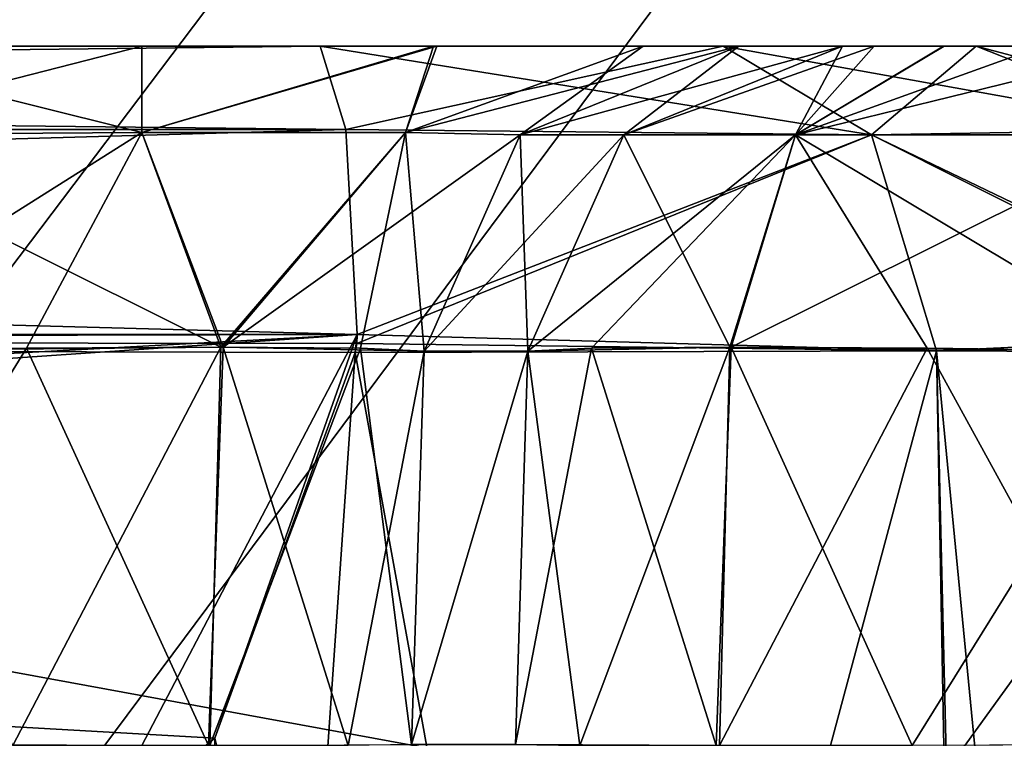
# Model space of a CAD drawing. Header units: millimetres. Extents: x -55 to 55, y -4 to 85.
# Tile 177 of 256: x 5.44 to 7, y 19.15 to 20.29. Entities that reach past the tile are written whole.
import ezdxf

# ---------------------------------------------------------------- set-up
doc = ezdxf.new("R2010")
doc.units = ezdxf.units.MM
doc.header["$LTSCALE"] = 74.742497
for name, color, linetype in [('1000', 7, 'CONTINUOUS'), ('521', 7, 'CONTINUOUS'), ('531', 7, 'CONTINUOUS'), ('539', 7, 'CONTINUOUS'), ('545', 7, 'CONTINUOUS'), ('555', 7, 'CONTINUOUS'), ('8028', 7, 'CONTINUOUS'), ('8030', 7, 'CONTINUOUS'), ('8091', 7, 'CONTINUOUS'), ('8093', 7, 'CONTINUOUS'), ('8100', 7, 'CONTINUOUS'), ('8105', 7, 'CONTINUOUS'), ('848', 7, 'CONTINUOUS'), ('849', 7, 'CONTINUOUS'), ('861', 7, 'CONTINUOUS'), ('862', 7, 'CONTINUOUS'), ('8676', 7, 'CONTINUOUS'), ('8679', 7, 'CONTINUOUS'), ('888', 7, 'CONTINUOUS'), ('895', 7, 'CONTINUOUS'), ('935', 7, 'CONTINUOUS'), ('936', 7, 'CONTINUOUS'), ('937', 7, 'CONTINUOUS'), ('959', 7, 'CONTINUOUS'), ('960', 7, 'CONTINUOUS'), ('961', 7, 'CONTINUOUS'), ('980', 7, 'CONTINUOUS'), ('981', 7, 'CONTINUOUS'), ('982', 7, 'CONTINUOUS'), ('998', 7, 'CONTINUOUS'), ('999', 7, 'CONTINUOUS')]:
    doc.layers.add(name, color=color, linetype=linetype)

msp = doc.modelspace()

# ---------------------------------------------------------------- linework, layer by layer
at = {"layer": '1000', "color": 213, "linetype": 'Continuous', "true_color": 0xdb7ad1}
for points in [[(-5.9202, 20.25, 46.2913), (5.961, 20.1181, 45.9529), (-5.961, 20.1181, 45.9529), (-5.9202, 20.25, 46.2913)], [(-5.9202, 20.25, 46.2913), (5.9202, 20.25, 46.2913), (5.961, 20.1181, 45.9529), (-5.9202, 20.25, 46.2913)], [(5.9789, 19.7936, 45.7932), (-5.9789, 19.7936, 45.7932), (-5.961, 20.1181, 45.9529), (5.9789, 19.7936, 45.7932)], [(5.961, 20.1181, 45.9529), (5.9789, 19.7936, 45.7932), (-5.961, 20.1181, 45.9529), (5.961, 20.1181, 45.9529)]]:
    msp.add_3dface(points, dxfattribs=at)
at = {"layer": '521', "color": 213, "linetype": 'Continuous', "true_color": 0xdb7ad1}
for points in [[(-5.9202, 20.25, 46.2913), (5.0895, 20.25, 46.741), (5.9202, 20.25, 46.2913), (-5.9202, 20.25, 46.2913)], [(5.9202, 20.25, -46.2913), (-5.0895, 20.25, -46.741), (-5.5059, 20.25, -46.2913), (5.9202, 20.25, -46.2913)], [(5.0895, 20.25, -46.741), (-5.0895, 20.25, -46.741), (5.9202, 20.25, -46.2913), (5.0895, 20.25, -46.741)], [(5.6383, 20.25, -46.845), (5.0895, 20.25, -46.741), (5.9202, 20.25, -46.2913), (5.6383, 20.25, -46.845)], [(5.0895, 20.25, 46.741), (6.0997, 20.25, 47.1324), (5.9202, 20.25, 46.2913), (5.0895, 20.25, 46.741)], [(6.1048, 20.25, -47.1371), (5.6383, 20.25, -46.845), (5.9202, 20.25, -46.2913), (6.1048, 20.25, -47.1371)], [(6.5579, 20.25, -46.6375), (6.1048, 20.25, -47.1371), (5.9202, 20.25, -46.2913), (6.5579, 20.25, -46.6375)], [(6.0997, 20.25, 47.1324), (6.4314, 20.25, 47.5717), (5.9202, 20.25, 46.2913), (6.0997, 20.25, 47.1324)], [(5.9202, 20.25, 46.2913), (6.4314, 20.25, 47.5717), (6.5579, 20.25, 46.6375), (5.9202, 20.25, 46.2913)], [(6.5828, 20.25, -48.1094), (6.1048, 20.25, -47.1371), (6.5579, 20.25, -46.6375), (6.5828, 20.25, -48.1094)], [(6.4314, 20.25, 47.5717), (6.5828, 20.25, 48.1094), (6.5579, 20.25, 46.6375), (6.4314, 20.25, 47.5717)], [(6.9584, 20.25, -47.2427), (6.5828, 20.25, -48.1094), (6.5579, 20.25, -46.6375), (6.9584, 20.25, -47.2427)], [(6.5828, 20.25, 48.1094), (6.7469, 20.25, 49.9848), (6.5579, 20.25, 46.6375), (6.5828, 20.25, 48.1094)], [(6.7469, 20.25, 49.9848), (6.9066, 20.25, 50.3093), (6.5579, 20.25, 46.6375), (6.7469, 20.25, 49.9848)], [(6.5579, 20.25, 46.6375), (6.9066, 20.25, 50.3093), (6.9584, 20.25, 47.2427), (6.5579, 20.25, 46.6375)], [(6.7469, 20.25, -49.9848), (6.5828, 20.25, -48.1094), (6.9584, 20.25, -47.2427), (6.7469, 20.25, -49.9848)], [(6.797, 20.25, -50.1633), (6.7469, 20.25, -49.9848), (6.9584, 20.25, -47.2427), (6.797, 20.25, -50.1633)], [(6.9076, 20.25, -50.3101), (6.797, 20.25, -50.1633), (6.9584, 20.25, -47.2427), (6.9076, 20.25, -50.3101)], [(6.9066, 20.25, 50.3093), (7.0626, 20.25, 50.4066), (6.9584, 20.25, 47.2427), (6.9066, 20.25, 50.3093)], [(7.1193, 20.25, -49.082), (6.9076, 20.25, -50.3101), (6.9584, 20.25, -47.2427), (7.1193, 20.25, -49.082)], [(7.2447, 20.25, -50.441), (6.9076, 20.25, -50.3101), (7.1193, 20.25, -49.082), (7.2447, 20.25, -50.441)], [(6.9584, 20.25, 47.2427), (7.0626, 20.25, 50.4066), (7.1193, 20.25, 49.082), (6.9584, 20.25, 47.2427)]]:
    msp.add_3dface(points, dxfattribs=at)
at = {"layer": '531', "color": 213, "linetype": 'Continuous', "true_color": 0xdb7ad1}
for points in [[(6.0651, 19.1448, 48.1747), (6.2292, 19.1448, 50.0501), (6.2491, 19.7674, 50.0284), (6.0651, 19.1448, 48.1747)], [(6.085, 19.7674, 48.153), (6.0651, 19.1448, 48.1747), (6.2491, 19.7674, 50.0284), (6.085, 19.7674, 48.153)]]:
    msp.add_3dface(points, dxfattribs=at)
at = {"layer": '539', "color": 213, "linetype": 'Continuous', "true_color": 0xdb7ad1}
for points in [[(6.2292, 19.1448, -50.0501), (6.0651, 19.1448, -48.1747), (6.2491, 19.7674, -50.0284), (6.2292, 19.1448, -50.0501)], [(6.2491, 19.7674, -50.0284), (6.0651, 19.1448, -48.1747), (6.085, 19.7674, -48.153), (6.2491, 19.7674, -50.0284)]]:
    msp.add_3dface(points, dxfattribs=at)
at = {"layer": '545', "color": 213, "linetype": 'Continuous', "true_color": 0xdb7ad1}
for points in [[(-5.5631, 19, -45.7238), (5.5631, 19, -45.7238), (-5.5059, 19.7936, -45.7932), (-5.5631, 19, -45.7238)], [(5.9781, 19.7796, -45.792), (-5.5059, 19.7936, -45.7932), (5.9755, 19.7654, -45.7908), (5.9781, 19.7796, -45.792)], [(-5.5059, 19.7936, -45.7932), (5.5631, 19, -45.7238), (5.7539, 19.1545, -45.7373), (-5.5059, 19.7936, -45.7932)], [(5.9755, 19.7654, -45.7908), (-5.5059, 19.7936, -45.7932), (5.7539, 19.1545, -45.7373), (5.9755, 19.7654, -45.7908)], [(5.9789, 19.7936, -45.7932), (-5.5059, 19.7936, -45.7932), (5.9781, 19.7796, -45.792), (5.9789, 19.7936, -45.7932)]]:
    msp.add_3dface(points, dxfattribs=at)
at = {"layer": '555', "color": 213, "linetype": 'Continuous', "true_color": 0xdb7ad1}
for points in [[(-5.9789, 19.7936, 45.7932), (5.9789, 19.7936, 45.7932), (-5.9781, 19.7796, 45.792), (-5.9789, 19.7936, 45.7932)], [(-5.9781, 19.7796, 45.792), (5.9789, 19.7936, 45.7932), (-5.9755, 19.7654, 45.7908), (-5.9781, 19.7796, 45.792)], [(-5.9755, 19.7654, 45.7908), (5.9789, 19.7936, 45.7932), (-5.7539, 19.1545, 45.7373), (-5.9755, 19.7654, 45.7908)], [(5.9789, 19.7936, 45.7932), (-5.5631, 19, 45.7238), (-5.7539, 19.1545, 45.7373), (5.9789, 19.7936, 45.7932)], [(5.5631, 19, 45.7238), (-5.5631, 19, 45.7238), (5.9789, 19.7936, 45.7932), (5.5631, 19, 45.7238)], [(5.5631, 19, 45.7238), (5.9789, 19.7936, 45.7932), (5.7539, 19.1545, 45.7373), (5.5631, 19, 45.7238)], [(5.7539, 19.1545, 45.7373), (5.9789, 19.7936, 45.7932), (5.9755, 19.7654, 45.7908), (5.7539, 19.1545, 45.7373)], [(5.9755, 19.7654, 45.7908), (5.9789, 19.7936, 45.7932), (5.9781, 19.7796, 45.792), (5.9755, 19.7654, 45.7908)]]:
    msp.add_3dface(points, dxfattribs=at)
at = {"layer": '8028', "color": 253, "linetype": 'Continuous', "true_color": 0xaab4c3}
for points in [[(54.5, 0.15, 54.65), (54.5, 84.85, 54.65), (-54.5, 84.85, 54.65), (54.5, 0.15, 54.65)], [(1.1667, 11.1667, 54.65), (54.5, 0.15, 54.65), (-54.5, 84.85, 54.65), (1.1667, 11.1667, 54.65)]]:
    msp.add_3dface(points, dxfattribs=at)
at = {"layer": '8030', "color": 253, "linetype": 'Continuous', "true_color": 0xaab4c3}
for points in [[(-54.5, 84.85, -54.65), (54.5, 84.85, -54.65), (-54.5, 0.15, -54.65), (-54.5, 84.85, -54.65)], [(54.5, 84.85, -54.65), (-1.1667, 11.1667, -54.65), (-54.5, 0.15, -54.65), (54.5, 84.85, -54.65)], [(0, 11.65, -54.65), (-1.1667, 11.1667, -54.65), (54.5, 84.85, -54.65), (0, 11.65, -54.65)], [(1.1667, 11.1667, -54.65), (0, 11.65, -54.65), (54.5, 84.85, -54.65), (1.1667, 11.1667, -54.65)], [(1.1667, 8.8333, -54.65), (54.5, 84.85, -54.65), (54.5, 0.15, -54.65), (1.1667, 8.8333, -54.65)], [(1.65, 10, -54.65), (1.1667, 11.1667, -54.65), (54.5, 84.85, -54.65), (1.65, 10, -54.65)], [(1.1667, 8.8333, -54.65), (1.65, 10, -54.65), (54.5, 84.85, -54.65), (1.1667, 8.8333, -54.65)]]:
    msp.add_3dface(points, dxfattribs=at)
at = {"layer": '8091', "color": 253, "linetype": 'Continuous', "true_color": 0xaab4c3}
for points in [[(52.1544, 21.7544, 52.6543), (52.5315, 0.1474, 53.0314), (4.3307, 2.7883, 52.9853), (52.1544, 21.7544, 52.6543)], [(4.5197, 2.8728, 52.9839), (52.1544, 21.7544, 52.6543), (4.3307, 2.7883, 52.9853), (4.5197, 2.8728, 52.9839)], [(4.7029, 3.0564, 52.9807), (52.1544, 21.7544, 52.6543), (4.5197, 2.8728, 52.9839), (4.7029, 3.0564, 52.9807)], [(4.7587, 3.2391, 52.9775), (52.1544, 21.7544, 52.6543), (4.7029, 3.0564, 52.9807), (4.7587, 3.2391, 52.9775)], [(5.2435, 21.7544, 52.6543), (52.1544, 21.7544, 52.6543), (4.7587, 3.2391, 52.9775), (5.2435, 21.7544, 52.6543)]]:
    msp.add_3dface(points, dxfattribs=at)
at = {"layer": '8093', "color": 253, "linetype": 'Continuous', "true_color": 0xaab4c3}
for points in [[(5.2435, 21.7544, -52.6543), (4.7587, 3.2391, -52.9775), (52.5315, 0.1474, -53.0314), (5.2435, 21.7544, -52.6543)], [(52.1544, 21.7544, -52.6543), (5.2435, 21.7544, -52.6543), (52.5315, 0.1474, -53.0314), (52.1544, 21.7544, -52.6543)]]:
    msp.add_3dface(points, dxfattribs=at)
at = {"layer": '8100', "color": 253, "linetype": 'Continuous', "true_color": 0xaab4c3}
for points in [[(-8.2438, 18.7435, 44.6564), (8.2438, 18.7435, 44.6564), (-8.1649, 21.7565, 44.7353), (-8.2438, 18.7435, 44.6564)], [(-8.1649, 21.7565, 44.7353), (8.2438, 18.7435, 44.6564), (8.1649, 21.7565, 44.7353), (-8.1649, 21.7565, 44.7353)]]:
    msp.add_3dface(points, dxfattribs=at)
at = {"layer": '8105', "color": 253, "linetype": 'Continuous', "true_color": 0xaab4c3}
for points in [[(8.1649, 21.7565, -44.7353), (-8.2438, 18.7435, -44.6564), (-8.1649, 21.7565, -44.7353), (8.1649, 21.7565, -44.7353)], [(8.2438, 18.7435, -44.6564), (-8.2438, 18.7435, -44.6564), (8.1649, 21.7565, -44.7353), (8.2438, 18.7435, -44.6564)]]:
    msp.add_3dface(points, dxfattribs=at)
at = {"layer": '848', "color": 213, "linetype": 'Continuous', "true_color": 0xdb7ad1}
for points in [[(5.7435, 19.1429, -47.5239), (5.0695, 19.1448, -47.2624), (5.4555, 19.7721, -47.3098), (5.7435, 19.1429, -47.5239)], [(5.0695, 19.1448, -47.2624), (5.0895, 19.7674, -47.2407), (5.4555, 19.7721, -47.3098), (5.0695, 19.1448, -47.2624)], [(5.7666, 19.7737, -47.5045), (5.7435, 19.1429, -47.5239), (5.4555, 19.7721, -47.3098), (5.7666, 19.7737, -47.5045)], [(5.9646, 19.1434, -47.8173), (5.7435, 19.1429, -47.5239), (5.7666, 19.7737, -47.5045), (5.9646, 19.1434, -47.8173)], [(6.085, 19.7674, -48.153), (5.9646, 19.1434, -47.8173), (5.7666, 19.7737, -47.5045), (6.085, 19.7674, -48.153)], [(6.085, 19.7674, -48.153), (6.0651, 19.1448, -48.1747), (5.9646, 19.1434, -47.8173), (6.085, 19.7674, -48.153)]]:
    msp.add_3dface(points, dxfattribs=at)
at = {"layer": '849', "color": 213, "linetype": 'Continuous', "true_color": 0xdb7ad1}
for points in [[(6.5469, 19.1429, -50.6976), (6.2292, 19.1448, -50.0501), (6.3495, 19.7721, -50.3851), (6.5469, 19.1429, -50.6976)], [(6.2292, 19.1448, -50.0501), (6.2491, 19.7674, -50.0284), (6.3495, 19.7721, -50.3851), (6.2292, 19.1448, -50.0501)], [(6.5706, 19.7737, -50.6788), (6.5469, 19.1429, -50.6976), (6.3495, 19.7721, -50.3851), (6.5706, 19.7737, -50.6788)], [(6.8569, 19.1434, -50.8924), (6.5469, 19.1429, -50.6976), (6.5706, 19.7737, -50.6788), (6.8569, 19.1434, -50.8924)], [(7.2447, 19.7674, -50.9407), (6.8569, 19.1434, -50.8924), (6.5706, 19.7737, -50.6788), (7.2447, 19.7674, -50.9407)], [(7.2447, 19.7674, -50.9407), (7.2248, 19.1448, -50.9624), (6.8569, 19.1434, -50.8924), (7.2447, 19.7674, -50.9407)]]:
    msp.add_3dface(points, dxfattribs=at)
at = {"layer": '861', "color": 213, "linetype": 'Continuous', "true_color": 0xdb7ad1}
for points in [[(5.0895, 19.7674, 47.2407), (5.4343, 19.1434, 47.3314), (5.7632, 19.7737, 47.5014), (5.0895, 19.7674, 47.2407)], [(5.4343, 19.1434, 47.3314), (5.7459, 19.1429, 47.5261), (5.7632, 19.7737, 47.5014), (5.4343, 19.1434, 47.3314)], [(5.7632, 19.7737, 47.5014), (5.7459, 19.1429, 47.5261), (5.9842, 19.7721, 47.7943), (5.7632, 19.7737, 47.5014)], [(5.7459, 19.1429, 47.5261), (6.0651, 19.1448, 48.1747), (5.9842, 19.7721, 47.7943), (5.7459, 19.1429, 47.5261)], [(6.0651, 19.1448, 48.1747), (6.085, 19.7674, 48.153), (5.9842, 19.7721, 47.7943), (6.0651, 19.1448, 48.1747)]]:
    msp.add_3dface(points, dxfattribs=at)
at = {"layer": '862', "color": 213, "linetype": 'Continuous', "true_color": 0xdb7ad1}
for points in [[(6.2491, 19.7674, 50.0284), (6.331, 19.1434, 50.4105), (6.5687, 19.7737, 50.6771), (6.2491, 19.7674, 50.0284)], [(6.331, 19.1434, 50.4105), (6.5521, 19.1429, 50.7023), (6.5687, 19.7737, 50.6771), (6.331, 19.1434, 50.4105)], [(6.5687, 19.7737, 50.6771), (6.5521, 19.1429, 50.7023), (6.8806, 19.7721, 50.8718), (6.5687, 19.7737, 50.6771)], [(6.5521, 19.1429, 50.7023), (7.2248, 19.1448, 50.9624), (6.8806, 19.7721, 50.8718), (6.5521, 19.1429, 50.7023)], [(7.2248, 19.1448, 50.9624), (7.2447, 19.7674, 50.9407), (6.8806, 19.7721, 50.8718), (7.2248, 19.1448, 50.9624)], [(6.2491, 19.7674, 50.0284), (6.2292, 19.1448, 50.0501), (6.331, 19.1434, 50.4105), (6.2491, 19.7674, 50.0284)]]:
    msp.add_3dface(points, dxfattribs=at)
at = {"layer": '8676', "color": 253, "linetype": 'Continuous', "true_color": 0xaab4c3}
for points in [[(-8.9792, 18.7413, 43.9211), (-10.0697, 49.9692, 42.8306), (8.9792, 18.7413, 43.9211), (-8.9792, 18.7413, 43.9211)], [(-10.0697, 49.9692, 42.8306), (-5.7414, 49.9692, 42.8306), (8.9792, 18.7413, 43.9211), (-10.0697, 49.9692, 42.8306)], [(8.9792, 18.7413, 43.9211), (-5.7414, 49.9692, 42.8306), (-1.7586, 49.9692, 42.8306), (8.9792, 18.7413, 43.9211)], [(1.7586, 49.9692, 42.8306), (8.9792, 18.7413, 43.9211), (-1.7586, 49.9692, 42.8306), (1.7586, 49.9692, 42.8306)], [(5.7414, 49.9692, 42.8306), (8.9792, 18.7413, 43.9211), (1.7586, 49.9692, 42.8306), (5.7414, 49.9692, 42.8306)], [(10.0697, 49.9692, 42.8306), (8.9792, 18.7413, 43.9211), (5.7414, 49.9692, 42.8306), (10.0697, 49.9692, 42.8306)]]:
    msp.add_3dface(points, dxfattribs=at)
at = {"layer": '8679', "color": 253, "linetype": 'Continuous', "true_color": 0xaab4c3}
for points in [[(8.9792, 18.7413, -43.9211), (10.0697, 49.9692, -42.8306), (-8.9792, 18.7413, -43.9211), (8.9792, 18.7413, -43.9211)], [(10.0697, 49.9692, -42.8306), (5.7414, 49.9692, -42.8306), (-8.9792, 18.7413, -43.9211), (10.0697, 49.9692, -42.8306)], [(5.7414, 49.9692, -42.8306), (1.7586, 49.9692, -42.8306), (-8.9792, 18.7413, -43.9211), (5.7414, 49.9692, -42.8306)]]:
    msp.add_3dface(points, dxfattribs=at)
at = {"layer": '888', "color": 213, "linetype": 'Continuous', "true_color": 0xdb7ad1}
for points in [[(5.9755, 19.7654, -45.7908), (5.7539, 19.1545, -45.7373), (6.9998, 14.126, -46.0935), (5.9755, 19.7654, -45.7908)], [(5.9755, 19.7654, -45.7908), (6.9998, 14.126, -46.0935), (6.8955, 19.7677, -46.2691), (5.9755, 19.7654, -45.7908)], [(6.9998, 14.126, -46.0935), (7.4662, 13.8696, -46.6782), (6.8955, 19.7677, -46.2691), (6.9998, 14.126, -46.0935)], [(7.4662, 13.8696, -46.6782), (7.4522, 19.7654, -47.144), (6.8955, 19.7677, -46.2691), (7.4662, 13.8696, -46.6782)], [(5.7539, 19.1545, -45.7373), (5.5631, 19, -45.7238), (6.9998, 14.126, -46.0935), (5.7539, 19.1545, -45.7373)]]:
    msp.add_3dface(points, dxfattribs=at)
at = {"layer": '895', "color": 213, "linetype": 'Continuous', "true_color": 0xdb7ad1}
for points in [[(5.6555, 15.1498, 45.623), (6.8955, 19.7677, 46.2691), (7.0058, 15.1684, 46.1487), (5.6555, 15.1498, 45.623)], [(5.6555, 15.1498, 45.623), (5.9755, 19.7654, 45.7908), (6.8955, 19.7677, 46.2691), (5.6555, 15.1498, 45.623)], [(5.6555, 15.1498, 45.623), (5.7539, 19.1545, 45.7373), (5.9755, 19.7654, 45.7908), (5.6555, 15.1498, 45.623)], [(6.8955, 19.7677, 46.2691), (7.4522, 19.7654, 47.144), (7.0058, 15.1684, 46.1487), (6.8955, 19.7677, 46.2691)]]:
    msp.add_3dface(points, dxfattribs=at)
at = {"layer": '935', "color": 213, "linetype": 'Continuous', "true_color": 0xdb7ad1}
for points in [[(6.7469, 20.25, 49.9848), (6.4009, 20.1097, 50.0151), (6.6724, 20.1097, 50.5658), (6.7469, 20.25, 49.9848)], [(6.9066, 20.25, 50.3093), (6.7469, 20.25, 49.9848), (6.6724, 20.1097, 50.5658), (6.9066, 20.25, 50.3093)], [(7.2447, 20.1097, 50.7883), (7.0626, 20.25, 50.4066), (6.6724, 20.1097, 50.5658), (7.2447, 20.1097, 50.7883)], [(7.0626, 20.25, 50.4066), (6.9066, 20.25, 50.3093), (6.6724, 20.1097, 50.5658), (7.0626, 20.25, 50.4066)], [(6.2491, 19.7674, 50.0284), (6.5687, 19.7737, 50.6771), (6.4009, 20.1097, 50.0151), (6.2491, 19.7674, 50.0284)], [(6.4009, 20.1097, 50.0151), (6.5687, 19.7737, 50.6771), (6.6724, 20.1097, 50.5658), (6.4009, 20.1097, 50.0151)], [(6.5687, 19.7737, 50.6771), (6.8806, 19.7721, 50.8718), (6.6724, 20.1097, 50.5658), (6.5687, 19.7737, 50.6771)], [(7.2447, 19.7674, 50.9407), (7.2447, 20.1097, 50.7883), (6.6724, 20.1097, 50.5658), (7.2447, 19.7674, 50.9407)], [(6.8806, 19.7721, 50.8718), (7.2447, 19.7674, 50.9407), (6.6724, 20.1097, 50.5658), (6.8806, 19.7721, 50.8718)]]:
    msp.add_3dface(points, dxfattribs=at)
at = {"layer": '936', "color": 213, "linetype": 'Continuous', "true_color": 0xdb7ad1}
for points in [[(6.7469, 20.25, 49.9848), (6.5828, 20.25, 48.1094), (6.2368, 20.1097, 48.1397), (6.7469, 20.25, 49.9848)], [(6.7469, 20.25, 49.9848), (6.2368, 20.1097, 48.1397), (6.4009, 20.1097, 50.0151), (6.7469, 20.25, 49.9848)], [(6.085, 19.7674, 48.153), (6.2491, 19.7674, 50.0284), (6.4009, 20.1097, 50.0151), (6.085, 19.7674, 48.153)], [(6.2368, 20.1097, 48.1397), (6.085, 19.7674, 48.153), (6.4009, 20.1097, 50.0151), (6.2368, 20.1097, 48.1397)]]:
    msp.add_3dface(points, dxfattribs=at)
at = {"layer": '937', "color": 213, "linetype": 'Continuous', "true_color": 0xdb7ad1}
for points in [[(6.0997, 20.25, 47.1324), (5.0895, 20.25, 46.741), (5.638, 20.1135, 47.2227), (6.0997, 20.25, 47.1324)], [(5.0895, 20.25, 46.741), (5.0895, 20.1097, 47.0883), (5.638, 20.1135, 47.2227), (5.0895, 20.25, 46.741)], [(6.0551, 20.1135, 47.6049), (6.0997, 20.25, 47.1324), (5.638, 20.1135, 47.2227), (6.0551, 20.1135, 47.6049)], [(6.4314, 20.25, 47.5717), (6.0997, 20.25, 47.1324), (6.0551, 20.1135, 47.6049), (6.4314, 20.25, 47.5717)], [(6.2368, 20.1097, 48.1397), (6.4314, 20.25, 47.5717), (6.0551, 20.1135, 47.6049), (6.2368, 20.1097, 48.1397)], [(6.5828, 20.25, 48.1094), (6.4314, 20.25, 47.5717), (6.2368, 20.1097, 48.1397), (6.5828, 20.25, 48.1094)], [(5.0895, 20.1097, 47.0883), (5.7632, 19.7737, 47.5014), (5.638, 20.1135, 47.2227), (5.0895, 20.1097, 47.0883)], [(5.7632, 19.7737, 47.5014), (6.0551, 20.1135, 47.6049), (5.638, 20.1135, 47.2227), (5.7632, 19.7737, 47.5014)], [(5.7632, 19.7737, 47.5014), (5.9842, 19.7721, 47.7943), (6.0551, 20.1135, 47.6049), (5.7632, 19.7737, 47.5014)], [(5.9842, 19.7721, 47.7943), (6.085, 19.7674, 48.153), (6.0551, 20.1135, 47.6049), (5.9842, 19.7721, 47.7943)], [(6.085, 19.7674, 48.153), (6.2368, 20.1097, 48.1397), (6.0551, 20.1135, 47.6049), (6.085, 19.7674, 48.153)], [(5.0895, 19.7674, 47.2407), (5.7632, 19.7737, 47.5014), (5.0895, 20.1097, 47.0883), (5.0895, 19.7674, 47.2407)]]:
    msp.add_3dface(points, dxfattribs=at)
at = {"layer": '959', "color": 213, "linetype": 'Continuous', "true_color": 0xdb7ad1}
for points in [[(5.0895, 20.1097, -47.0883), (5.6383, 20.25, -46.845), (5.638, 20.1135, -47.2227), (5.0895, 20.1097, -47.0883)], [(5.0895, 20.25, -46.741), (5.6383, 20.25, -46.845), (5.0895, 20.1097, -47.0883), (5.0895, 20.25, -46.741)], [(5.6383, 20.25, -46.845), (6.1048, 20.25, -47.1371), (5.638, 20.1135, -47.2227), (5.6383, 20.25, -46.845)], [(5.638, 20.1135, -47.2227), (6.1048, 20.25, -47.1371), (6.0551, 20.1135, -47.6049), (5.638, 20.1135, -47.2227)], [(6.1048, 20.25, -47.1371), (6.5828, 20.25, -48.1094), (6.0551, 20.1135, -47.6049), (6.1048, 20.25, -47.1371)], [(6.5828, 20.25, -48.1094), (6.2368, 20.1097, -48.1397), (6.0551, 20.1135, -47.6049), (6.5828, 20.25, -48.1094)], [(5.4555, 19.7721, -47.3098), (5.0895, 19.7674, -47.2407), (5.638, 20.1135, -47.2227), (5.4555, 19.7721, -47.3098)], [(5.0895, 19.7674, -47.2407), (5.0895, 20.1097, -47.0883), (5.638, 20.1135, -47.2227), (5.0895, 19.7674, -47.2407)], [(5.7666, 19.7737, -47.5045), (5.4555, 19.7721, -47.3098), (5.638, 20.1135, -47.2227), (5.7666, 19.7737, -47.5045)], [(5.7666, 19.7737, -47.5045), (5.638, 20.1135, -47.2227), (6.0551, 20.1135, -47.6049), (5.7666, 19.7737, -47.5045)], [(6.2368, 20.1097, -48.1397), (5.7666, 19.7737, -47.5045), (6.0551, 20.1135, -47.6049), (6.2368, 20.1097, -48.1397)], [(6.085, 19.7674, -48.153), (5.7666, 19.7737, -47.5045), (6.2368, 20.1097, -48.1397), (6.085, 19.7674, -48.153)]]:
    msp.add_3dface(points, dxfattribs=at)
at = {"layer": '960', "color": 213, "linetype": 'Continuous', "true_color": 0xdb7ad1}
for points in [[(6.5828, 20.25, -48.1094), (6.4009, 20.1097, -50.0151), (6.2368, 20.1097, -48.1397), (6.5828, 20.25, -48.1094)], [(6.5828, 20.25, -48.1094), (6.7469, 20.25, -49.9848), (6.4009, 20.1097, -50.0151), (6.5828, 20.25, -48.1094)], [(6.2491, 19.7674, -50.0284), (6.085, 19.7674, -48.153), (6.2368, 20.1097, -48.1397), (6.2491, 19.7674, -50.0284)], [(6.4009, 20.1097, -50.0151), (6.2491, 19.7674, -50.0284), (6.2368, 20.1097, -48.1397), (6.4009, 20.1097, -50.0151)]]:
    msp.add_3dface(points, dxfattribs=at)
at = {"layer": '961', "color": 213, "linetype": 'Continuous', "true_color": 0xdb7ad1}
for points in [[(6.4009, 20.1097, -50.0151), (6.797, 20.25, -50.1633), (6.6724, 20.1097, -50.5658), (6.4009, 20.1097, -50.0151)], [(6.7469, 20.25, -49.9848), (6.797, 20.25, -50.1633), (6.4009, 20.1097, -50.0151), (6.7469, 20.25, -49.9848)], [(6.9076, 20.25, -50.3101), (7.2447, 20.25, -50.441), (6.6724, 20.1097, -50.5658), (6.9076, 20.25, -50.3101)], [(6.797, 20.25, -50.1633), (6.9076, 20.25, -50.3101), (6.6724, 20.1097, -50.5658), (6.797, 20.25, -50.1633)], [(6.6724, 20.1097, -50.5658), (7.2447, 20.25, -50.441), (7.2447, 20.1097, -50.7883), (6.6724, 20.1097, -50.5658)], [(6.2491, 19.7674, -50.0284), (6.4009, 20.1097, -50.0151), (6.6724, 20.1097, -50.5658), (6.2491, 19.7674, -50.0284)], [(6.3495, 19.7721, -50.3851), (6.2491, 19.7674, -50.0284), (6.6724, 20.1097, -50.5658), (6.3495, 19.7721, -50.3851)], [(6.5706, 19.7737, -50.6788), (6.3495, 19.7721, -50.3851), (6.6724, 20.1097, -50.5658), (6.5706, 19.7737, -50.6788)], [(7.2447, 19.7674, -50.9407), (6.5706, 19.7737, -50.6788), (7.2447, 20.1097, -50.7883), (7.2447, 19.7674, -50.9407)], [(6.5706, 19.7737, -50.6788), (6.6724, 20.1097, -50.5658), (7.2447, 20.1097, -50.7883), (6.5706, 19.7737, -50.6788)]]:
    msp.add_3dface(points, dxfattribs=at)
at = {"layer": '980', "color": 213, "linetype": 'Continuous', "true_color": 0xdb7ad1}
for points in [[(5.9202, 20.25, -46.2913), (-5.5059, 20.1186, -45.9535), (5.961, 20.1181, -45.9529), (5.9202, 20.25, -46.2913)], [(5.9202, 20.25, -46.2913), (-5.5059, 20.25, -46.2913), (-5.5059, 20.1186, -45.9535), (5.9202, 20.25, -46.2913)], [(-5.5059, 20.1186, -45.9535), (-5.5059, 19.7936, -45.7932), (5.961, 20.1181, -45.9529), (-5.5059, 20.1186, -45.9535)], [(-5.5059, 19.7936, -45.7932), (5.9789, 19.7936, -45.7932), (5.961, 20.1181, -45.9529), (-5.5059, 19.7936, -45.7932)]]:
    msp.add_3dface(points, dxfattribs=at)
at = {"layer": '981', "color": 213, "linetype": 'Continuous', "true_color": 0xdb7ad1}
for points in [[(6.5579, 20.25, -46.6375), (5.9202, 20.25, -46.2913), (5.961, 20.1181, -45.9529), (6.5579, 20.25, -46.6375)], [(6.5579, 20.25, -46.6375), (5.961, 20.1181, -45.9529), (6.7925, 20.1098, -46.3815), (6.5579, 20.25, -46.6375)], [(6.9584, 20.25, -47.2427), (6.5579, 20.25, -46.6375), (6.7925, 20.1098, -46.3815), (6.9584, 20.25, -47.2427)], [(6.9584, 20.25, -47.2427), (6.7925, 20.1098, -46.3815), (7.2919, 20.1181, -47.1725), (6.9584, 20.25, -47.2427)], [(5.961, 20.1181, -45.9529), (5.9789, 19.7936, -45.7932), (6.7925, 20.1098, -46.3815), (5.961, 20.1181, -45.9529)], [(6.7925, 20.1098, -46.3815), (7.4494, 19.7936, -47.1407), (7.2919, 20.1181, -47.1725), (6.7925, 20.1098, -46.3815)], [(5.9781, 19.7796, -45.792), (6.8955, 19.7677, -46.2691), (6.7925, 20.1098, -46.3815), (5.9781, 19.7796, -45.792)], [(5.9789, 19.7936, -45.7932), (5.9781, 19.7796, -45.792), (6.7925, 20.1098, -46.3815), (5.9789, 19.7936, -45.7932)], [(6.8955, 19.7677, -46.2691), (7.4494, 19.7936, -47.1407), (6.7925, 20.1098, -46.3815), (6.8955, 19.7677, -46.2691)], [(7.4507, 19.7796, -47.1414), (7.4494, 19.7936, -47.1407), (6.8955, 19.7677, -46.2691), (7.4507, 19.7796, -47.1414)], [(5.9781, 19.7796, -45.792), (5.9755, 19.7654, -45.7908), (6.8955, 19.7677, -46.2691), (5.9781, 19.7796, -45.792)], [(7.4522, 19.7654, -47.144), (7.4507, 19.7796, -47.1414), (6.8955, 19.7677, -46.2691), (7.4522, 19.7654, -47.144)]]:
    msp.add_3dface(points, dxfattribs=at)
at = {"layer": '982', "color": 213, "linetype": 'Continuous', "true_color": 0xdb7ad1}
msp.add_3dface([(7.1193, 20.25, -49.082), (6.9584, 20.25, -47.2427), (7.2919, 20.1181, -47.1725), (7.1193, 20.25, -49.082)], dxfattribs=at)
at = {"layer": '998', "color": 213, "linetype": 'Continuous', "true_color": 0xdb7ad1}
for points in [[(6.9584, 20.25, 47.2427), (7.1193, 20.25, 49.082), (7.4558, 20.1186, 49.0525), (6.9584, 20.25, 47.2427)], [(6.9584, 20.25, 47.2427), (7.4558, 20.1186, 49.0525), (7.2919, 20.1181, 47.1725), (6.9584, 20.25, 47.2427)]]:
    msp.add_3dface(points, dxfattribs=at)
at = {"layer": '999', "color": 213, "linetype": 'Continuous', "true_color": 0xdb7ad1}
for points in [[(5.9202, 20.25, 46.2913), (6.5579, 20.25, 46.6375), (6.7925, 20.1098, 46.3815), (5.9202, 20.25, 46.2913)], [(5.9202, 20.25, 46.2913), (6.7925, 20.1098, 46.3815), (5.961, 20.1181, 45.9529), (5.9202, 20.25, 46.2913)], [(6.5579, 20.25, 46.6375), (6.9584, 20.25, 47.2427), (7.2919, 20.1181, 47.1725), (6.5579, 20.25, 46.6375)], [(6.5579, 20.25, 46.6375), (7.2919, 20.1181, 47.1725), (6.7925, 20.1098, 46.3815), (6.5579, 20.25, 46.6375)], [(6.7925, 20.1098, 46.3815), (5.9789, 19.7936, 45.7932), (5.961, 20.1181, 45.9529), (6.7925, 20.1098, 46.3815)], [(7.2919, 20.1181, 47.1725), (7.4494, 19.7936, 47.1407), (6.7925, 20.1098, 46.3815), (7.2919, 20.1181, 47.1725)], [(6.8955, 19.7677, 46.2691), (5.9789, 19.7936, 45.7932), (6.7925, 20.1098, 46.3815), (6.8955, 19.7677, 46.2691)], [(7.4494, 19.7936, 47.1407), (7.4507, 19.7796, 47.1414), (6.7925, 20.1098, 46.3815), (7.4494, 19.7936, 47.1407)], [(7.4507, 19.7796, 47.1414), (6.8955, 19.7677, 46.2691), (6.7925, 20.1098, 46.3815), (7.4507, 19.7796, 47.1414)], [(5.9781, 19.7796, 45.792), (5.9789, 19.7936, 45.7932), (6.8955, 19.7677, 46.2691), (5.9781, 19.7796, 45.792)], [(5.9755, 19.7654, 45.7908), (5.9781, 19.7796, 45.792), (6.8955, 19.7677, 46.2691), (5.9755, 19.7654, 45.7908)], [(7.4507, 19.7796, 47.1414), (7.4522, 19.7654, 47.144), (6.8955, 19.7677, 46.2691), (7.4507, 19.7796, 47.1414)]]:
    msp.add_3dface(points, dxfattribs=at)

doc.saveas('drawing.dxf')
